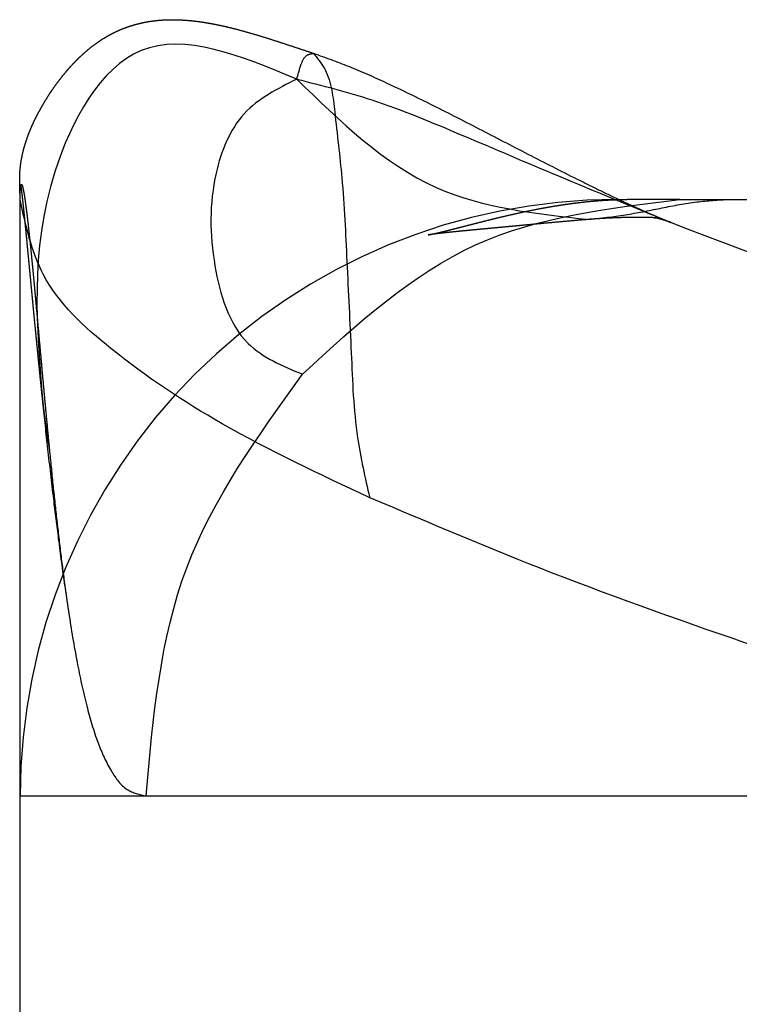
# Model space of a CAD drawing. Header units: inches. Extents: x -493 to 473, y -244 to 299.
# Tile 45 of 76: x -107.5 to -106.29, y 262.89 to 264.54. Entities that reach past the tile are written whole.
import ezdxf

# ---------------------------------------------------------------- set-up
doc = ezdxf.new("R2010")
doc.units = ezdxf.units.IN
doc.linetypes.add('DASHED', pattern=[15, 7, -8])

# ---------------------------------------------------------------- blocks, each defined once
blk = doc.blocks.new('014_G23_G27_BF_B3_B14_Motor_Bgr_63_EEXDe_1_1__6', base_point=(-333.5000026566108, 159.7420312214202))
at = {"color": 1, "linetype": 'DASHED'}
for p, q in [((-107.5000026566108, 263.2420312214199), (-107.5000026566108, 264.2420312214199)), ((-106.5000030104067, 264.2420312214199), (-106.4829705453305, 264.2420312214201)), ((-106.3944298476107, 264.2420312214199), (-106.4829705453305, 264.2420312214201)), ((-106.3944298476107, 264.2420312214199), (-106.3152506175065, 264.2420312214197)), ((-106.3152506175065, 264.2420312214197), (-105.5000026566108, 264.2420312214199)), ((-107.5000026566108, 262.2420312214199), (-107.5000026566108, 263.2420312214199))]:
    blk.add_line(p, q, dxfattribs=at)
blk.add_arc((-106.5000028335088, 263.2420313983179), 0.9999998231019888, 90.00001013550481, -179.9999898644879, dxfattribs=at)
for points, knots in [([(-107.5000044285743, 264.2437705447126), (-107.5000058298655, 264.2438448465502), (-107.5000086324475, 264.2439934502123), (-107.5000158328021, 264.2443216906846), (-107.5000260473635, 264.244726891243), (-107.5000555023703, 264.2458109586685), (-107.5001111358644, 264.2476067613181), (-107.5001978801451, 264.2502390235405), (-107.5002923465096, 264.2530727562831), (-107.5003876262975, 264.2560101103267), (-107.5005083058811, 264.2599442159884), (-107.5006386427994, 264.2648131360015), (-107.5007347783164, 264.2701213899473), (-107.5007632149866, 264.2747413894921), (-107.5007308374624, 264.2789447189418), (-107.500619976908, 264.2832565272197), (-107.5004000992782, 264.2877543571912), (-107.5000562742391, 264.2924191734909), (-107.4995664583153, 264.2973367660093), (-107.4987230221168, 264.3039371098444), (-107.4973763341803, 264.3119671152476), (-107.4953943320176, 264.3211499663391), (-107.4930787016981, 264.3300275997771), (-107.4904911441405, 264.3385723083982), (-107.488054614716, 264.3456990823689), (-107.4858327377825, 264.3516914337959), (-107.4838163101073, 264.3568275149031), (-107.4814967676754, 264.3624043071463), (-107.4788513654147, 264.3684086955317), (-107.4758573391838, 264.3748275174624), (-107.4724919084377, 264.3816476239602), (-107.4685058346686, 264.3892900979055), (-107.4639386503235, 264.3975435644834), (-107.4588571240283, 264.4061888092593), (-107.4543329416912, 264.4134658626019), (-107.4503366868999, 264.4196271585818), (-107.4468017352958, 264.4249043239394), (-107.4428572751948, 264.4305898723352), (-107.4385115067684, 264.4366210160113), (-107.4338913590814, 264.4427767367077), (-107.4291913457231, 264.4487798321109), (-107.4246187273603, 264.454382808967), (-107.4202598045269, 264.4595149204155), (-107.416138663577, 264.4641848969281), (-107.4122793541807, 264.4684014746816), (-107.407754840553, 264.4731773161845), (-107.4025026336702, 264.4784740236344), (-107.3964402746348, 264.4842361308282), (-107.390541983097, 264.4895190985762), (-107.3836935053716, 264.4952992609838), (-107.3757517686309, 264.5015023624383), (-107.366546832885, 264.5080002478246), (-107.3571957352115, 264.5139229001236), (-107.3476909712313, 264.519278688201), (-107.3382316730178, 264.5239735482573), (-107.3288409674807, 264.5280484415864), (-107.3195400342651, 264.5315477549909), (-107.3101249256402, 264.5345715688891), (-107.3005933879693, 264.5371324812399), (-107.2909431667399, 264.5392431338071), (-107.2811719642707, 264.5409162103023), (-107.2712774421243, 264.5421644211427), (-107.2612572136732, 264.5430004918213), (-107.2511088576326, 264.543437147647), (-107.2408298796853, 264.5434871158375), (-107.2296242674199, 264.5431383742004), (-107.2175008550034, 264.5423040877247), (-107.2044785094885, 264.5409118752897), (-107.1913606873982, 264.5390534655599), (-107.1781519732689, 264.5367655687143), (-107.1648568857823, 264.5340848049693), (-107.1514799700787, 264.5310477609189), (-107.1365067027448, 264.5273118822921), (-107.1199219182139, 264.5227940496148), (-107.1017065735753, 264.5174457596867), (-107.0833189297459, 264.5117443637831), (-107.0647530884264, 264.5057675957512), (-107.0460022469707, 264.49959589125), (-107.0270631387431, 264.4932991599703), (-107.0143595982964, 264.4891106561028), (-107.0079763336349, 264.4870060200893)], [0, 0, 0, 0, 0.0002229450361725, 0.0004458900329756, 0.0009849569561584, 0.0014389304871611, 0.003699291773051, 0.0063749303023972, 0.0093400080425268, 0.0122052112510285, 0.015191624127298, 0.0211478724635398, 0.0268170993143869, 0.0311186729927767, 0.0350077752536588, 0.0394270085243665, 0.0440574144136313, 0.0485159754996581, 0.053458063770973, 0.0588813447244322, 0.0684755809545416, 0.0778740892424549, 0.0870552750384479, 0.0959918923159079, 0.1046517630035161, 0.1096460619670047, 0.1151640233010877, 0.1212038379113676, 0.1277646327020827, 0.1348464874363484, 0.1424504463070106, 0.150578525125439, 0.1607029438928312, 0.1707455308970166, 0.1806596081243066, 0.186406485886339, 0.1927763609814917, 0.1997139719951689, 0.2071650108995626, 0.2150762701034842, 0.2228023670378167, 0.2300357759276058, 0.2367709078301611, 0.2430013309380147, 0.2487197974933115, 0.2539182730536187, 0.2627368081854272, 0.2710941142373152, 0.2790062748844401, 0.2864881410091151, 0.2979758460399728, 0.3092258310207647, 0.3202767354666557, 0.331168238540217, 0.3419407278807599, 0.3519427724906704, 0.3618658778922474, 0.3717408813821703, 0.3815973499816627, 0.3914633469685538, 0.4013652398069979, 0.4113275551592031, 0.4213728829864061, 0.4315218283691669, 0.4417930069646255, 0.45220307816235, 0.4651483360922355, 0.4782393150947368, 0.4914843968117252, 0.5048877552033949, 0.5184498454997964, 0.5321678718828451, 0.5460362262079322, 0.5647437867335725, 0.583730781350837, 0.602986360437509, 0.6224959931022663, 0.6422425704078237, 0.6622074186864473, 0.6823712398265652, 0.6823712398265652, 0.6823712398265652, 0.6823712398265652]), ([(-107.0363528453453, 264.4439340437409), (-107.130511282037, 264.4827878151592), (-107.3133101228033, 264.5582183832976), (-107.4909656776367, 264.2362056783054), (-107.4728940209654, 264.0282205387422), (-107.4619108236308, 263.9018158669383)], [0, 0, 0, 0, 0.2652254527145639, 0.514907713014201, 0.9017773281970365, 0.9017773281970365, 0.9017773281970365, 0.9017773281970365]), ([(-107.0363528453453, 264.4439340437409), (-107.034234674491, 264.4520488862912), (-107.0306313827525, 264.4658533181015), (-107.022251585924, 264.4849458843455), (-107.0119663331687, 264.4864302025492), (-107.0079763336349, 264.4870060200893)], [0, 0, 0, 0, 0.0258871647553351, 0.044037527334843, 0.0555414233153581, 0.0555414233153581, 0.0555414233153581, 0.0555414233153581]), ([(-107.0079763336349, 264.4870060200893), (-106.9885258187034, 264.4800627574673), (-106.9474128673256, 264.4653866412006), (-106.8811903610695, 264.4356961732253), (-106.8067685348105, 264.3995413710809), (-106.7262065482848, 264.3581731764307), (-106.6440514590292, 264.3154937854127), (-106.577855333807, 264.2816604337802), (-106.5275426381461, 264.2568313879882), (-106.4970342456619, 264.2421915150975), (-106.4690803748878, 264.2292016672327), (-106.4500265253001, 264.2206526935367), (-106.4361096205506, 264.2146066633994), (-106.4285844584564, 264.2113942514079), (-106.4203129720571, 264.2079233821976), (-106.4147139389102, 264.2056574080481), (-106.4115443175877, 264.204374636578)], [0, 0, 0, 0, 0.061936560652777, 0.1309165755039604, 0.2175553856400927, 0.3101651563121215, 0.4025829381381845, 0.4953010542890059, 0.5331794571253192, 0.5708976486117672, 0.5968153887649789, 0.6256516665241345, 0.6335458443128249, 0.6423356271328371, 0.6501980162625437, 0.6604559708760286, 0.6604559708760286, 0.6604559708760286, 0.6604559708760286]), ([(-107.0079763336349, 264.4870060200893), (-107.0010786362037, 264.4781498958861), (-106.9791470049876, 264.4499913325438), (-106.9718586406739, 264.3749703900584), (-106.9583201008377, 264.2691772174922), (-106.9524742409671, 264.1335642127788), (-106.9448986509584, 263.9886579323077), (-106.9402437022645, 263.8553036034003), (-106.9218994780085, 263.7754691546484), (-106.9142161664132, 263.7420312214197)], [0, 0, 0, 0, 0.0332722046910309, 0.1057909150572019, 0.2170363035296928, 0.3576115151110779, 0.5108894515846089, 0.6534433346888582, 0.7561818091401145, 0.7561818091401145, 0.7561818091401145, 0.7561818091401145]), ([(-107.0363528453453, 264.4439340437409), (-107.0687597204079, 264.4275965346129), (-107.1349255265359, 264.3942398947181), (-107.1836779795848, 264.2711157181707), (-107.1818324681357, 264.1375120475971), (-107.1394084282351, 263.9959954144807), (-107.0604707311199, 263.9631237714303), (-107.0268853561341, 263.9491379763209)], [0, 0, 0, 0, 0.1056208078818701, 0.2156482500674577, 0.3708575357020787, 0.5124123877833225, 0.6172399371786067, 0.6172399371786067, 0.6172399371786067, 0.6172399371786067]), ([(-107.0363528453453, 264.4439340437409), (-106.963520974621, 264.3727544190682), (-106.8262537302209, 264.2386011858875), (-106.6362481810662, 264.2181854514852), (-106.547056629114, 264.208601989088)], [0, 0, 0, 0, 0.295631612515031, 0.5571810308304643, 0.5571810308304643, 0.5571810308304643, 0.5571810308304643]), ([(-107.0363528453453, 264.4439340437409), (-106.9942415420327, 264.4331862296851), (-106.8996670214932, 264.4090485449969), (-106.7554215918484, 264.3484021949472), (-106.5900929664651, 264.2777737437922), (-106.4737069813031, 264.229928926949), (-106.4115443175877, 264.204374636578)], [0, 0, 0, 0, 0.1302253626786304, 0.2924630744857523, 0.4683148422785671, 0.669914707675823, 0.669914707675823, 0.669914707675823, 0.669914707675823]), ([(-107.5000026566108, 264.2420312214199), (-107.4999946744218, 264.2445212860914), (-107.4999788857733, 264.2494465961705), (-107.4997769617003, 264.2560107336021), (-107.4995030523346, 264.2612448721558), (-107.4990966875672, 264.2640172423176), (-107.4989287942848, 264.2651626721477)], [0, 0, 0, 0, 0.0074694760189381, 0.014774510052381, 0.0197053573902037, 0.02317686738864, 0.02317686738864, 0.02317686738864, 0.02317686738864]), ([(-107.4989287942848, 264.2651626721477), (-107.4988224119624, 264.2656097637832), (-107.4986492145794, 264.2663376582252), (-107.4983829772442, 264.2672168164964), (-107.4977429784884, 264.2676215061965), (-107.4972252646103, 264.2670555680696), (-107.4968220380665, 264.2662568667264), (-107.496310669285, 264.2648898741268), (-107.495746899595, 264.262905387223), (-107.4950225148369, 264.2598593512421), (-107.4942089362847, 264.2557763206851), (-107.4933330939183, 264.2507782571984), (-107.4924803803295, 264.2454086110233), (-107.4915091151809, 264.2388227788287), (-107.490430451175, 264.2309417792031), (-107.4892447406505, 264.2216727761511), (-107.4880740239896, 264.2120054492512), (-107.4868125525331, 264.2011115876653), (-107.4854573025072, 264.1888974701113), (-107.4840001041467, 264.1752392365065), (-107.4825320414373, 264.1610164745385), (-107.480808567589, 264.1438458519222), (-107.4788320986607, 264.1235712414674), (-107.4765984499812, 264.1000339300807), (-107.4743241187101, 264.0755702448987), (-107.472007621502, 264.0502830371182), (-107.4696475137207, 264.0242751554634), (-107.4672423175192, 263.9976494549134), (-107.4647905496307, 263.9705087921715), (-107.4622907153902, 263.9429560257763), (-107.4597413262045, 263.915094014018), (-107.45714085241, 263.8870256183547), (-107.4544879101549, 263.8588536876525), (-107.4525524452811, 263.8387132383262), (-107.4513748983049, 263.8266240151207), (-107.4511119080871, 263.8239358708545), (-107.4509798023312, 263.8225855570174)], [0, 0, 0, 0, 0.0013832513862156, 0.0022520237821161, 0.002717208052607, 0.0032925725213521, 0.0041599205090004, 0.00555060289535, 0.0075859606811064, 0.0103814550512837, 0.0149253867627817, 0.0200809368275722, 0.0256008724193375, 0.0312364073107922, 0.040051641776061, 0.0494639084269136, 0.0592697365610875, 0.0692653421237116, 0.0823637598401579, 0.0961368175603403, 0.1104724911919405, 0.1252586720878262, 0.1479074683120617, 0.1715845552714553, 0.1961877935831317, 0.2216149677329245, 0.2477638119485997, 0.2745320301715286, 0.3018173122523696, 0.3295173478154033, 0.357529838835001, 0.3857525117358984, 0.4140831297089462, 0.4424195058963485, 0.4464521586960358, 0.4505224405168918, 0.4505224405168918, 0.4505224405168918, 0.4505224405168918]), ([(-107.4986227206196, 264.2659764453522), (-107.4986260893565, 264.2659778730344), (-107.4986328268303, 264.2659807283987), (-107.4986456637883, 264.2659788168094), (-107.4986609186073, 264.2659703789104), (-107.4986793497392, 264.2659530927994), (-107.4987015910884, 264.2659234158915), (-107.4987279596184, 264.2658771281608), (-107.4987603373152, 264.2658051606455), (-107.498794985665, 264.2657093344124), (-107.498829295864, 264.2655959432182), (-107.4988601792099, 264.2654785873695), (-107.4988871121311, 264.2653640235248), (-107.4989097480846, 264.2652590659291), (-107.4989228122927, 264.2651929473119), (-107.4989287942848, 264.2651626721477)], [0, 0, 0, 0, 1.07874526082e-05, 2.1574905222e-05, 3.74163528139e-05, 6.25432934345e-05, 9.67402142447e-05, 0.0001483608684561, 0.0002220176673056, 0.0003332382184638, 0.0004538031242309, 0.0005773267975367, 0.0006972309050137, 0.0008068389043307, 0.0008994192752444, 0.0008994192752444, 0.0008994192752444, 0.0008994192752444]), ([(-107.4986622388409, 264.2660649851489), (-107.4986598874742, 264.2660575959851), (-107.4986551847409, 264.2660428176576), (-107.4986470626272, 264.2660217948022), (-107.4986394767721, 264.2660045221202), (-107.4986331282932, 264.265992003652), (-107.4986280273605, 264.2659834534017), (-107.4986244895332, 264.2659787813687), (-107.4986227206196, 264.2659764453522)], [0, 0, 0, 0, 2.32582447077e-05, 4.65164894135e-05, 6.75746526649e-05, 7.98254041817e-05, 8.86099572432e-05, 9.73945101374e-05, 9.73945101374e-05, 9.73945101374e-05, 9.73945101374e-05]), ([(-107.4619108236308, 263.9018158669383), (-107.4623507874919, 263.9060142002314), (-107.4632282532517, 263.9143873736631), (-107.4645256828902, 263.9269119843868), (-107.4658052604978, 263.9393627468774), (-107.4670661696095, 263.9517352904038), (-107.4683089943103, 263.9640250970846), (-107.4695339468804, 263.9762276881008), (-107.4707413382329, 263.9883385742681), (-107.4719314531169, 264.000353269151), (-107.4731045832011, 264.0122672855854), (-107.4742610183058, 264.0240761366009), (-107.4754010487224, 264.0357753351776), (-107.4765249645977, 264.0473603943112), (-107.4776330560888, 264.058826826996), (-107.4787256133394, 264.0701701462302), (-107.4798029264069, 264.0813858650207), (-107.480865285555, 264.092469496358), (-107.4819129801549, 264.1034165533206), (-107.4829463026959, 264.1142225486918), (-107.4838528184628, 264.1237040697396), (-107.4846343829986, 264.1318747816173), (-107.4852923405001, 264.1387479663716), (-107.4859409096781, 264.1455153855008), (-107.4865797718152, 264.1521713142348), (-107.4872086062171, 264.1587100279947), (-107.4878270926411, 264.1651258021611), (-107.4884349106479, 264.1714129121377), (-107.4890317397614, 264.1775656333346), (-107.4896172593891, 264.1835782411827), (-107.4901911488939, 264.1894450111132), (-107.4907144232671, 264.1947669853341), (-107.4911886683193, 264.199565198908), (-107.4916153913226, 264.2038608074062), (-107.4920356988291, 264.2080682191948), (-107.4924492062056, 264.2121820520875), (-107.4928555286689, 264.2161969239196), (-107.4932542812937, 264.2201074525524), (-107.4936450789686, 264.2239082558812), (-107.4940275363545, 264.2275939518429), (-107.4944012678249, 264.2311591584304), (-107.4947658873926, 264.2345984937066), (-107.4951210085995, 264.2379065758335), (-107.4954662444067, 264.2410780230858), (-107.4958012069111, 264.2441074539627), (-107.496125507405, 264.2469894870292), (-107.4964112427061, 264.2494790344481), (-107.4966663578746, 264.2516589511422), (-107.4968974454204, 264.253596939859), (-107.4971399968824, 264.2555849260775), (-107.4973893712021, 264.25757206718), (-107.4976409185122, 264.2595075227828), (-107.4978499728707, 264.2610466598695), (-107.4980175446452, 264.2622275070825), (-107.4981439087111, 264.2630883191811), (-107.4982538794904, 264.26380476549), (-107.4983435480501, 264.2643630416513), (-107.4984043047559, 264.2647287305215), (-107.4984603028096, 264.2650529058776), (-107.498508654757, 264.2653220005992), (-107.4985514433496, 264.2655497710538), (-107.4985866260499, 264.2657276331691), (-107.4986128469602, 264.2658532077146), (-107.4986311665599, 264.2659370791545), (-107.4986468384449, 264.2660045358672), (-107.4986571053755, 264.2660448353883), (-107.4986622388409, 264.2660649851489)], [0, 0, 0, 0, 0.0126639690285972, 0.0252570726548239, 0.0377748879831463, 0.0502129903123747, 0.0625669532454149, 0.0748323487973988, 0.0870047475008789, 0.0990797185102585, 0.11105282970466, 0.1229196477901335, 0.1346757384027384, 0.1463166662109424, 0.1578379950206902, 0.1692352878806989, 0.1805041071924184, 0.1916400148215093, 0.2026385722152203, 0.2134953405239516, 0.2242058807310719, 0.2312128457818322, 0.2381193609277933, 0.2449196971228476, 0.2516081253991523, 0.2581789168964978, 0.2646263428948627, 0.2709446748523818, 0.2771281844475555, 0.2831711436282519, 0.2890678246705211, 0.294812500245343, 0.299214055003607, 0.3035326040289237, 0.3077627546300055, 0.311899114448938, 0.3159362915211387, 0.3198688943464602, 0.3236915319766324, 0.3273988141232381, 0.3309853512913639, 0.3344457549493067, 0.337774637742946, 0.3409666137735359, 0.3440162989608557, 0.3469183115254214, 0.3496672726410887, 0.3515339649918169, 0.3535026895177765, 0.3555224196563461, 0.3575421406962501, 0.3595108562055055, 0.3613775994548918, 0.3622019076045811, 0.3630888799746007, 0.3639877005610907, 0.3643763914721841, 0.3647851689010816, 0.3650997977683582, 0.3653633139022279, 0.3656053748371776, 0.3657950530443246, 0.3659072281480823, 0.3659902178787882, 0.3660525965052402, 0.3661149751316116, 0.3661149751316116, 0.3661149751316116, 0.3661149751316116]), ([(-107.5000026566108, 264.2420312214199), (-107.5000026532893, 264.2422326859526), (-107.5000026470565, 264.2426107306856), (-107.5000028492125, 264.2431291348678), (-107.5000032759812, 264.2434767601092), (-107.5000039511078, 264.2436784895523), (-107.5000042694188, 264.2437398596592), (-107.5000044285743, 264.2437705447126)], [0, 0, 0, 0, 0.0006043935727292, 0.0011341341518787, 0.0015552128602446, 0.00164726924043, 0.0017393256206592, 0.0017393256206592, 0.0017393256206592, 0.0017393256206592]), ([(-106.9142161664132, 263.7420312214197), (-106.997992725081, 263.7813626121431), (-107.1498663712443, 263.8526642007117), (-107.334707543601, 263.974889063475), (-107.4692895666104, 264.0986193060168), (-107.4906485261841, 264.1983529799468), (-107.5000026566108, 264.2420312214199)], [0, 0, 0, 0, 0.2766313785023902, 0.5014889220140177, 0.6700013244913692, 0.8013057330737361, 0.8013057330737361, 0.8013057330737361, 0.8013057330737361]), ([(-107.0268853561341, 263.9491379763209), (-106.9355293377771, 264.0330941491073), (-106.755732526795, 264.1983274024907), (-106.5135551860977, 264.2276216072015), (-106.3944298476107, 264.2420312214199)], [0, 0, 0, 0, 0.3622027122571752, 0.7128473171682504, 0.7128473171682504, 0.7128473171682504, 0.7128473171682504]), ([(-106.8162103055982, 264.182629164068), (-106.8161562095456, 264.182638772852), (-106.8160480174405, 264.1826579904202), (-106.8157597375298, 264.1827103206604), (-106.815373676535, 264.1827822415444), (-106.8149500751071, 264.1828627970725), (-106.8142307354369, 264.1830014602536), (-106.8132044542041, 264.1832044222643), (-106.811852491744, 264.1834800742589), (-106.8106226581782, 264.1837365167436), (-106.8095875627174, 264.1839560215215), (-106.8071872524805, 264.1844713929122), (-106.803286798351, 264.1853390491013), (-106.7977737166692, 264.1866189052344), (-106.7921755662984, 264.187959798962), (-106.7866231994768, 264.1893211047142), (-106.7797344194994, 264.1910395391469), (-106.7713608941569, 264.1931653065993), (-106.7613191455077, 264.1957475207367), (-106.7508992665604, 264.1984408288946), (-106.7396110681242, 264.2013539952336), (-106.7274456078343, 264.2044676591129), (-106.714387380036, 264.2077559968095), (-106.700937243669, 264.2110647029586), (-106.6871829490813, 264.2143464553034), (-106.6731218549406, 264.2175776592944), (-106.6587553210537, 264.220733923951), (-106.6440139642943, 264.2238039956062), (-106.6310901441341, 264.2263310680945), (-106.6200065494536, 264.2283762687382), (-106.610782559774, 264.2299985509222), (-106.6012526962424, 264.2315858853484), (-106.5914426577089, 264.2331219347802), (-106.5813781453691, 264.2345903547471), (-106.5710848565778, 264.2359748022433), (-106.5605884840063, 264.2372589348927), (-106.5499147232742, 264.2384264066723), (-106.5397296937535, 264.2393996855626), (-106.5302095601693, 264.2401814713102), (-106.5215195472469, 264.2407861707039), (-106.5131710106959, 264.2412617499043), (-106.5051580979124, 264.2416174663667), (-106.4974749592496, 264.2418592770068), (-106.4901157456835, 264.2420046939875), (-106.4853168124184, 264.2420225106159), (-106.4829705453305, 264.2420312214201)], [0, 0, 0, 0, 0.0001648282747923, 0.0003296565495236, 0.0008789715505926, 0.0013429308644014, 0.0016232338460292, 0.0030767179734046, 0.0044813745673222, 0.0057625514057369, 0.0068455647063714, 0.007655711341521, 0.0131275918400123, 0.0188326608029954, 0.0246346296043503, 0.0303969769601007, 0.0359830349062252, 0.0459342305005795, 0.0563143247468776, 0.0670883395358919, 0.0782212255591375, 0.0912884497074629, 0.1047610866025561, 0.1186187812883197, 0.1328415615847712, 0.1471818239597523, 0.1619009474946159, 0.17696824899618, 0.1923538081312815, 0.2014054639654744, 0.2107800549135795, 0.220450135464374, 0.230388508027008, 0.2405682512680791, 0.2509627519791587, 0.2615457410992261, 0.2722913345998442, 0.283174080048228, 0.2922389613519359, 0.3009471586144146, 0.3093064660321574, 0.3173245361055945, 0.3250088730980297, 0.3323668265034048, 0.3394055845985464, 0.3394055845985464, 0.3394055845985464, 0.3394055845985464]), ([(-106.547056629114, 264.208601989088), (-106.5265336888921, 264.2109238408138), (-106.4865466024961, 264.2154477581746), (-106.4277431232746, 264.2271188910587), (-106.3713188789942, 264.2386463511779), (-106.3334293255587, 264.2409337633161), (-106.3152506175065, 264.2420312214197)], [0, 0, 0, 0, 0.0619267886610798, 0.1206587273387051, 0.1798244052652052, 0.2343910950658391, 0.2343910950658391, 0.2343910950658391, 0.2343910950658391]), ([(-106.547056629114, 264.208601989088), (-106.5554544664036, 264.2079068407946), (-106.5724471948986, 264.206500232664), (-106.5982264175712, 264.2042088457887), (-106.6246135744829, 264.2017921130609), (-106.6445455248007, 264.1999269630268), (-106.6578641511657, 264.198675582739), (-106.6644282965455, 264.198058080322), (-106.671204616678, 264.1974202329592), (-106.6782783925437, 264.1967543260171), (-106.685734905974, 264.1960526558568), (-106.6928737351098, 264.1953813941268), (-106.6994072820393, 264.1947676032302), (-106.7050451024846, 264.1942383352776), (-106.7102796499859, 264.1937471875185), (-106.7151877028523, 264.1932868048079), (-106.7198460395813, 264.1928498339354), (-106.7262908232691, 264.1922450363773), (-106.734388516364, 264.1914841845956), (-106.7439919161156, 264.1905773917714), (-106.7529811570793, 264.1897211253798), (-106.7613926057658, 264.1889092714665), (-106.7692626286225, 264.1881357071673), (-106.7766275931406, 264.1873943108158), (-106.7835238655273, 264.18667894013), (-106.7898407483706, 264.1859993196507), (-106.7958338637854, 264.1853269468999), (-106.801644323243, 264.1846414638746), (-106.8061639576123, 264.1840720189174), (-106.809420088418, 264.1836364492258), (-106.8114759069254, 264.1833517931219), (-106.8132086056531, 264.1831004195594), (-106.8146098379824, 264.1828875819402), (-106.8153442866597, 264.1827723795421), (-106.815916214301, 264.1826787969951), (-106.8161122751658, 264.182645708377), (-106.8162103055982, 264.182629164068)], [0, 0, 0, 0, 0.0252796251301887, 0.0511524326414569, 0.0776422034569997, 0.1047724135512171, 0.1112094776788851, 0.1177740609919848, 0.1245517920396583, 0.131628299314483, 0.1390892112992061, 0.1470201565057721, 0.1531392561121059, 0.1587761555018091, 0.1640079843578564, 0.1689118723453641, 0.1735649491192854, 0.1780443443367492, 0.1883311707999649, 0.1979650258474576, 0.2069826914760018, 0.2154209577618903, 0.2233166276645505, 0.2307065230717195, 0.2376274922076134, 0.2441164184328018, 0.2497664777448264, 0.2557195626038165, 0.2616685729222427, 0.2634323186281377, 0.2655749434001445, 0.2678948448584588, 0.2686847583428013, 0.2698268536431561, 0.2701251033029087, 0.2704233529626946, 0.2704233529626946, 0.2704233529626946, 0.2704233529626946]), ([(-106.4349286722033, 264.2112833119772), (-106.4350028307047, 264.2112894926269), (-106.4351511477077, 264.2113018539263), (-106.4355129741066, 264.2113295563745), (-106.4359890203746, 264.2113625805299), (-106.4365195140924, 264.2113964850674), (-106.4373468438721, 264.2114463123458), (-106.4384675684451, 264.2115069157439), (-106.4398763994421, 264.2115735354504), (-106.4410895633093, 264.2116249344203), (-106.4428665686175, 264.2116938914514), (-106.4452729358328, 264.2117733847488), (-106.4483914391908, 264.2118539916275), (-106.451452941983, 264.2119147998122), (-106.4544002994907, 264.2119584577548), (-106.4571763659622, 264.2119876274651), (-106.4597239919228, 264.2120049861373), (-106.4619860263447, 264.2120132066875), (-106.4639053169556, 264.2120149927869), (-106.4654247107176, 264.212012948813), (-106.4680986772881, 264.212005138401), (-106.4719932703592, 264.2119806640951), (-106.4771793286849, 264.2119179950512), (-106.4821212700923, 264.2118331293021), (-106.4867769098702, 264.2117314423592), (-106.4911040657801, 264.2116186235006), (-106.4950605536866, 264.2115002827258), (-106.4986041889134, 264.2113820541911), (-106.5016927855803, 264.2112695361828), (-106.5058425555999, 264.2111075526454), (-106.5110824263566, 264.2108811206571), (-106.5174487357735, 264.210567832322), (-106.5234287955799, 264.2102394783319), (-106.5290042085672, 264.2099030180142), (-106.5341565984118, 264.2095656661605), (-106.5388675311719, 264.2092339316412), (-106.5431187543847, 264.2089165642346), (-106.5457969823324, 264.2087026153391), (-106.547056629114, 264.208601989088)], [0, 0, 0, 0, 0.0002232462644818, 0.000446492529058, 0.0010886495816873, 0.001654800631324, 0.0020412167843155, 0.0035751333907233, 0.0050218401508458, 0.0062724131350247, 0.0072178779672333, 0.010356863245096, 0.0134953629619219, 0.01657645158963, 0.0195431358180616, 0.0223383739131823, 0.0249050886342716, 0.0271861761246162, 0.0291245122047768, 0.030662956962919, 0.0317443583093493, 0.0371464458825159, 0.0423468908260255, 0.0473035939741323, 0.0519743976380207, 0.0563170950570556, 0.0602894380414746, 0.0638491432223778, 0.0669538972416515, 0.0695613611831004, 0.0763079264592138, 0.0826880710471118, 0.0886832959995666, 0.0942750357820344, 0.0994446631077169, 0.1041734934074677, 0.1084427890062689, 0.1122337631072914, 0.1122337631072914, 0.1122337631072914, 0.1122337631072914]), ([(-106.4377259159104, 264.2116525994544), (-106.4376562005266, 264.2116408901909), (-106.4375167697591, 264.2116174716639), (-106.4371724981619, 264.2115632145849), (-106.4367657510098, 264.2115040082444), (-106.436303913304, 264.2114416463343), (-106.435846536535, 264.2113835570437), (-106.4354557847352, 264.2113377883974), (-106.4351243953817, 264.2113024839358), (-106.4349939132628, 264.21128970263), (-106.4349286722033, 264.2112833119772)], [0, 0, 0, 0, 0.0002120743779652, 0.0004241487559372, 0.0010455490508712, 0.0014451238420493, 0.0018222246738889, 0.00242869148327, 0.0026253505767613, 0.0028220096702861, 0.0028220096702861, 0.0028220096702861, 0.0028220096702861]), ([(-106.409092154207, 264.2034143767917), (-106.4092032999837, 264.2034552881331), (-106.4094255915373, 264.2035371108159), (-106.4099395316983, 264.2037229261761), (-106.4107321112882, 264.204004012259), (-106.4118201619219, 264.2043815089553), (-106.4131516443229, 264.2048336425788), (-106.4147470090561, 264.2053632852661), (-106.4166992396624, 264.2059947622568), (-106.4185776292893, 264.2065846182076), (-106.420432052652, 264.2071528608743), (-106.422294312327, 264.2077105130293), (-106.4245816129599, 264.2083754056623), (-106.4272067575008, 264.2091106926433), (-106.4298211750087, 264.2098097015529), (-106.4322019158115, 264.2104142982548), (-106.4341506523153, 264.2108840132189), (-106.4356057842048, 264.2112152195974), (-106.4366067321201, 264.2114303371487), (-106.437146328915, 264.2115411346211), (-106.4374961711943, 264.2116096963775), (-106.4376493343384, 264.2116382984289), (-106.4377259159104, 264.2116525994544)], [0, 0, 0, 0, 0.0003553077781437, 0.0007106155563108, 0.0016394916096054, 0.0028781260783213, 0.0041656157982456, 0.0058579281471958, 0.0079210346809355, 0.0103210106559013, 0.0117643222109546, 0.013739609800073, 0.0161528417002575, 0.0189101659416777, 0.0219179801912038, 0.0242713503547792, 0.0262789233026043, 0.0279314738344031, 0.0287482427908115, 0.0293502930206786, 0.0295840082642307, 0.02981772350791, 0.02981772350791, 0.02981772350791, 0.02981772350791]), ([(-106.4115443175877, 264.204374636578), (-106.4111733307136, 264.2042268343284), (-106.4105421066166, 264.2039753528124), (-106.4098168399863, 264.2036919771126), (-106.4093703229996, 264.2035199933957), (-106.4091848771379, 264.2034495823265), (-106.409092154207, 264.2034143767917)], [0, 0, 0, 0, 0.001198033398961, 0.0020384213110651, 0.0023359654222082, 0.0026335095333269, 0.0026335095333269, 0.0026335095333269, 0.0026335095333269]), ([(-106.4115443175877, 264.204374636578), (-106.2541137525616, 264.1440376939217), (-105.958088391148, 264.030582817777), (-105.6460803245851, 263.9751096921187), (-105.5000026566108, 263.9491379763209)], [0, 0, 0, 0, 0.504427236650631, 0.9485023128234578, 0.9485023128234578, 0.9485023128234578, 0.9485023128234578]), ([(-107.2888570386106, 263.2420312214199), (-107.2772587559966, 263.3737359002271), (-107.2543828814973, 263.6335036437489), (-107.1020058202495, 263.8449144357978), (-107.0268853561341, 263.9491379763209)], [0, 0, 0, 0, 0.3886928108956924, 0.7666383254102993, 0.7666383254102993, 0.7666383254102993, 0.7666383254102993]), ([(-107.4619108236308, 263.9018158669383), (-107.4611739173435, 263.895092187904), (-107.4597083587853, 263.8817201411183), (-107.4570668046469, 263.8614756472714), (-107.4542049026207, 263.8417799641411), (-107.4520154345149, 263.8287491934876), (-107.4509798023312, 263.8225855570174)], [0, 0, 0, 0, 0.0202913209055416, 0.040355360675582, 0.061245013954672, 0.0799946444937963, 0.0799946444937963, 0.0799946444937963, 0.0799946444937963]), ([(-107.4251599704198, 263.5949218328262), (-107.4286423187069, 263.620995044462), (-107.43510078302, 263.6693511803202), (-107.4445005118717, 263.7457152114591), (-107.4533715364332, 263.8219298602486), (-107.4591374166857, 263.875870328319), (-107.4619108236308, 263.9018158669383)], [0, 0, 0, 0, 0.0789136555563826, 0.1463555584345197, 0.2308184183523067, 0.3090981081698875, 0.3090981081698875, 0.3090981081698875, 0.3090981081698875]), ([(-107.4509798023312, 263.8225855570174), (-107.4490607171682, 263.8032645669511), (-107.4452550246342, 263.764949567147), (-107.4390576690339, 263.7074545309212), (-107.4325263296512, 263.6508657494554), (-107.4275817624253, 263.613314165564), (-107.4251599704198, 263.5949218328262)], [0, 0, 0, 0, 0.0582479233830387, 0.1155100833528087, 0.1734831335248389, 0.2291356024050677, 0.2291356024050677, 0.2291356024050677, 0.2291356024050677]), ([(-105.5000026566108, 263.2420312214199), (-105.629919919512, 263.2833472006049), (-105.8856963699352, 263.3646886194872), (-106.2561307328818, 263.4876296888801), (-106.599494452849, 263.6086629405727), (-106.8130028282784, 263.6991404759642), (-106.9142161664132, 263.7420312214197)], [0, 0, 0, 0, 0.4089752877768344, 0.8051758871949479, 1.170981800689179, 1.500688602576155, 1.500688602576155, 1.500688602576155, 1.500688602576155]), ([(-107.4251599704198, 263.5949218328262), (-107.4240947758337, 263.5872082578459), (-107.4219805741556, 263.5718983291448), (-107.4156653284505, 263.5290268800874), (-107.4057354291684, 263.4691352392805), (-107.3900866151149, 263.3962711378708), (-107.3719715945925, 263.3341749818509), (-107.3506765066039, 263.2867009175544), (-107.3247525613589, 263.2501605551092), (-107.3000238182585, 263.2445601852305), (-107.2888570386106, 263.2420312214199)], [0, 0, 0, 0, 0.0233599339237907, 0.0463648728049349, 0.1300087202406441, 0.2053523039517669, 0.2701637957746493, 0.3228006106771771, 0.3632915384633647, 0.3966313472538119, 0.3966313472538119, 0.3966313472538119, 0.3966313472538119]), ([(-107.5000026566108, 263.2420312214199), (-107.4853136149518, 263.2420312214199), (-107.4559355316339, 263.2420312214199), (-107.4081437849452, 263.2420312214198), (-107.3524509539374, 263.2420312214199), (-107.3114471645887, 263.2420312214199), (-107.2888570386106, 263.2420312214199)], [0, 0, 0, 0, 0.0440671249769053, 0.0881342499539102, 0.1433752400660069, 0.2111456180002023, 0.2111456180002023, 0.2111456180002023, 0.2111456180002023]), ([(-107.2888570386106, 263.2420312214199), (-107.233474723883, 263.2420312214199), (-107.1085242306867, 263.2420312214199), (-106.8558331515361, 263.2420312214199), (-106.5104645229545, 263.2420312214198), (-106.1379901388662, 263.2420312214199), (-105.7943964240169, 263.2420312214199), (-105.5988625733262, 263.2420312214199), (-105.5000026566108, 263.2420312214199)], [0, 0, 0, 0, 0.166146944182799, 0.374851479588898, 0.7580732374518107, 1.202252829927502, 1.492274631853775, 1.788854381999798, 1.788854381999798, 1.788854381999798, 1.788854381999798])]:
    blk.add_open_spline(points, degree=3, knots=knots, dxfattribs=at)
blk = doc.blocks.new('Untsicht1', base_point=(-176.74999999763, 229.2420312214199))
blk.add_blockref('014_G23_G27_BF_B3_B14_Motor_Bgr_63_EEXDe_1_1__6', (-333.5000026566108, 159.7420312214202))

msp = doc.modelspace()

# ---------------------------------------------------------------- block references
msp.add_blockref('Untsicht1', (-176.74999999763, 229.2420312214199))

doc.saveas('drawing.dxf')
